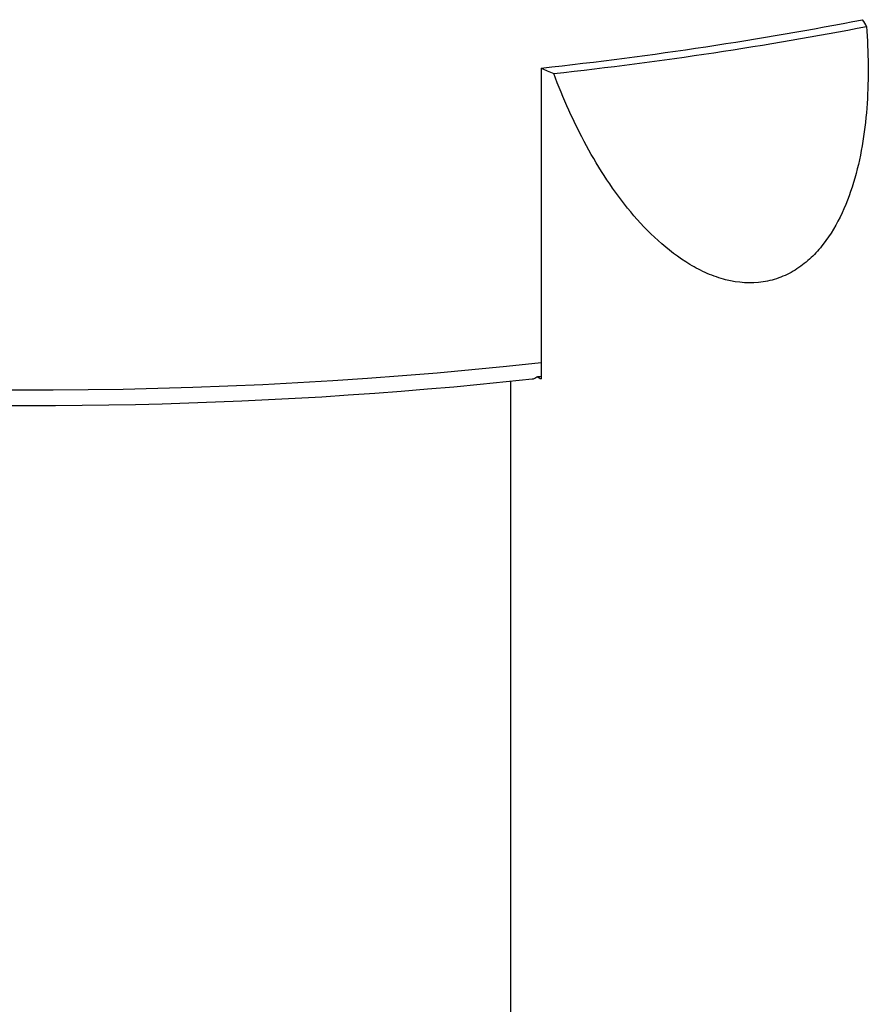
# Model space of a CAD drawing. Header units: millimetres. Extents: x -177 to 471, y -85 to 200.
# Tile 216 of 222: x 430 to 448, y 85 to 106. Entities that reach past the tile are written whole.
import ezdxf

# ---------------------------------------------------------------- set-up
doc = ezdxf.new("R2010")
doc.units = ezdxf.units.MM
doc.layers.add('Default', color=7, linetype='Continuous')
doc.layers.add('TANK_1', color=7, linetype='Continuous')

# ---------------------------------------------------------------- blocks, each defined once
blk = doc.blocks.new('SE20')
at = {"layer": 'TANK_1', "color": 7, "linetype": 'Continuous'}
for p, q in [((441.219, 105.063), (441.219, 98.81)), ((441.219, 98.81), (441.219, 98.462)), ((440.566, 98.414), (440.566, 53.441))]:
    blk.add_line(p, q, dxfattribs=at)
blk.add_arc((441.027, 98.595), 0.132, 271.3626, 319.6321, dxfattribs=at)
for centre, major_axis, start_param, end_param in [((430.302, 116.138), (35, 0), -1.253593, -1.039199), ((444.366, 105.772), (3.8, 0), 0.137786, 0.253614), ((430.302, 116.138), (35.416, 0), -1.249499, -1.043293), ((444.366, 105.772), (-3.8, 0), 0.595187, 0.711014), ((430.302, 109.885), (-35, 0), 0.531597, 1.887999), ((430.302, 109.435), (34.647, 0), 3.976445, 5.027204), ((430.302, 109.537), (34.837, 0), -1.254816, -1.252059), ((444.366, 99.172), (-3.8, 0), 0.550888, 0.595187)]:
    blk.add_ellipse(centre, major_axis=major_axis, ratio=0.333044, start_param=start_param, end_param=end_param, dxfattribs=at)
blk.add_open_spline([(448.13, 105.946), (448.171, 105.395), (448.179, 104.85), (448.125, 104.043), (448.096, 103.776), (448.012, 103.247), (447.955, 102.983), (447.81, 102.472), (447.721, 102.224), (447.5, 101.747), (447.368, 101.523), (447.133, 101.222), (447.048, 101.127), (446.861, 100.95), (446.76, 100.869), (446.545, 100.729), (446.431, 100.67), (446.189, 100.576), (446.062, 100.542), (445.676, 100.483), (445.402, 100.501), (445.006, 100.602), (444.875, 100.648), (444.621, 100.758), (444.498, 100.822), (444.14, 101.036), (443.913, 101.21), (443.496, 101.587), (443.303, 101.792), (442.941, 102.226), (442.771, 102.456), (442.459, 102.926), (442.315, 103.168), (441.913, 103.906), (441.684, 104.418), (441.486, 104.946)], degree=3, knots=[0, 0, 0, 0, 0.125, 0.125, 0.1875, 0.1875, 0.25, 0.25, 0.3125, 0.3125, 0.375, 0.375, 0.40625, 0.40625, 0.4375, 0.4375, 0.46875, 0.46875, 0.5, 0.5, 0.5625, 0.5625, 0.59375, 0.59375, 0.625, 0.625, 0.6875, 0.6875, 0.75, 0.75, 0.8125, 0.8125, 0.875, 0.875, 1, 1, 1, 1], dxfattribs=at)

msp = doc.modelspace()

# ---------------------------------------------------------------- block references
at = {"layer": 'Default'}
msp.add_blockref('SE20', (0, 0), dxfattribs=at)

doc.saveas('drawing.dxf')
